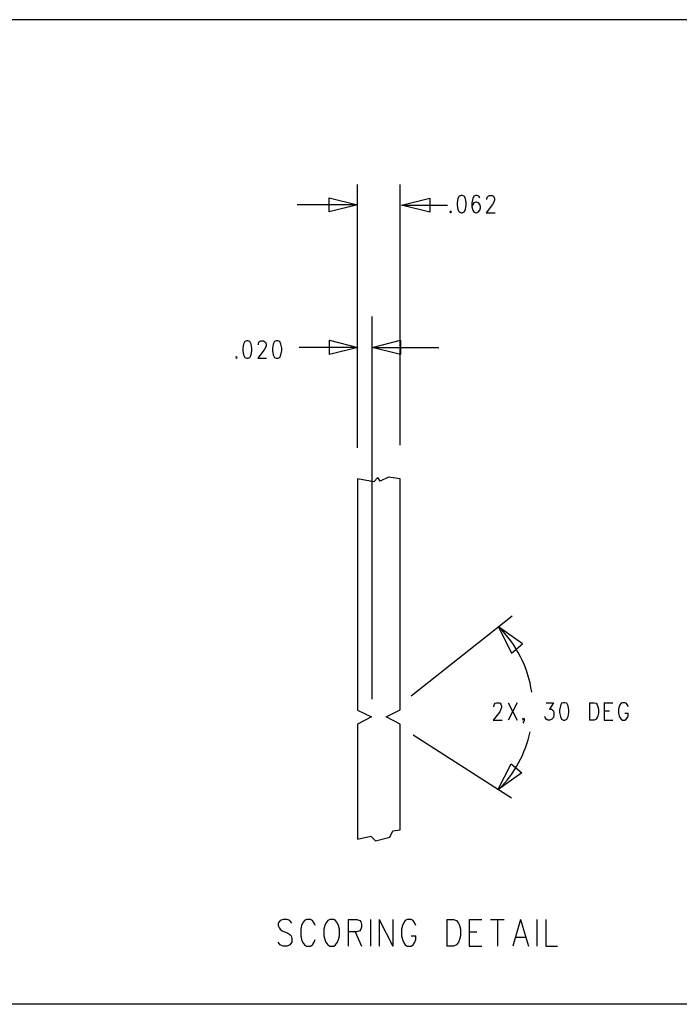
# Model space of a CAD drawing. Extents: x 11.9 to 28.1, y 10.8 to 21.2.
# Tile 15 of 45: x 18.6 to 20.9, y 10.8 to 14.3. Entities that reach past the tile are written whole.
import ezdxf

# ---------------------------------------------------------------- set-up
doc = ezdxf.new("R2010")
doc.units = 0
doc.header["$MEASUREMENT"] = 0
doc.layers.add('LAYNR1', color=2, linetype='Continuous')

msp = doc.modelspace()

# ---------------------------------------------------------------- linework, layer by layer
at = {"layer": 'LAYNR1', "color": 7}
for points in [[(23.448, 14.266), (18.463, 14.266)], [(19.799, 12.759), (19.799, 13.686)], [(19.949, 12.768), (19.949, 13.686)], [(19.799, 13.614), (19.699, 13.589), (19.699, 13.639), (19.799, 13.614), (19.586, 13.614)], [(19.953, 13.613), (20.053, 13.638), (20.053, 13.588), (19.953, 13.613), (20.115, 13.613)], [(20.229, 13.639), (20.226, 13.645), (20.22, 13.647), (20.215, 13.647), (20.208, 13.645), (20.204, 13.636), (20.201, 13.621), (20.201, 13.607), (20.204, 13.595), (20.208, 13.589), (20.215, 13.586), (20.217, 13.586), (20.224, 13.589), (20.229, 13.595), (20.231, 13.604), (20.231, 13.607), (20.229, 13.615), (20.224, 13.621), (20.217, 13.624), (20.215, 13.624), (20.208, 13.621), (20.204, 13.615), (20.201, 13.607)], [(20.254, 13.633), (20.254, 13.636), (20.256, 13.642), (20.258, 13.645), (20.263, 13.647), (20.272, 13.647), (20.277, 13.645), (20.279, 13.642), (20.281, 13.636), (20.281, 13.63), (20.279, 13.624), (20.274, 13.615), (20.251, 13.586), (20.283, 13.586)], [(19.85, 11.873), (19.85, 13.221)], [(19.45, 13.121), (19.45, 13.124), (19.452, 13.13), (19.454, 13.133), (19.459, 13.135), (19.468, 13.135), (19.472, 13.133), (19.475, 13.13), (19.477, 13.124), (19.477, 13.118), (19.475, 13.112), (19.47, 13.103), (19.448, 13.074), (19.479, 13.074)], [(19.8, 13.112), (19.7, 13.087), (19.7, 13.137), (19.8, 13.112), (19.593, 13.112)], [(19.85, 13.112), (19.95, 13.137), (19.95, 13.087), (19.85, 13.112), (20.085, 13.112)], [(19.988, 11.885), (20.343, 12.167)], [(20.278, 11.847), (20.278, 11.85), (20.281, 11.856), (20.283, 11.859), (20.288, 11.861), (20.297, 11.861), (20.301, 11.859), (20.303, 11.856), (20.306, 11.85), (20.306, 11.844), (20.303, 11.838), (20.299, 11.829), (20.276, 11.8), (20.308, 11.8)], [(20.329, 11.861), (20.36, 11.8)], [(20.36, 11.861), (20.329, 11.8)], [(20.463, 11.861), (20.488, 11.861), (20.474, 11.838), (20.481, 11.838), (20.485, 11.835), (20.488, 11.832), (20.49, 11.824), (20.49, 11.818), (20.488, 11.809), (20.483, 11.803), (20.476, 11.8), (20.469, 11.8), (20.463, 11.803), (20.46, 11.806), (20.458, 11.812)], [(20.615, 11.861), (20.615, 11.8)], [(20.615, 11.861), (20.631, 11.861), (20.638, 11.859), (20.642, 11.853), (20.644, 11.847), (20.647, 11.838), (20.647, 11.824), (20.644, 11.815), (20.642, 11.809), (20.638, 11.803), (20.631, 11.8), (20.615, 11.8)], [(20.667, 11.861), (20.667, 11.8)], [(20.667, 11.861), (20.697, 11.861)], [(20.751, 11.847), (20.749, 11.853), (20.744, 11.859), (20.74, 11.861), (20.731, 11.861), (20.726, 11.859), (20.722, 11.853), (20.719, 11.847), (20.717, 11.838), (20.717, 11.824), (20.719, 11.815), (20.722, 11.809), (20.726, 11.803), (20.731, 11.8), (20.74, 11.8), (20.744, 11.803), (20.749, 11.809), (20.751, 11.815), (20.751, 11.824)], [(20.667, 11.832), (20.685, 11.832)], [(20.74, 11.824), (20.751, 11.824)], [(20.385, 11.803), (20.383, 11.8), (20.381, 11.803), (20.383, 11.806), (20.385, 11.803), (20.385, 11.798), (20.383, 11.792), (20.381, 11.789)], [(20.667, 11.8), (20.697, 11.8)], [(19.994, 11.748), (20.341, 11.526)], [(19.568, 11.085), (19.561, 11.094), (19.551, 11.098), (19.537, 11.098), (19.527, 11.094), (19.52, 11.085), (19.52, 11.076), (19.524, 11.067), (19.527, 11.063), (19.534, 11.058), (19.554, 11.049), (19.561, 11.045), (19.565, 11.04), (19.568, 11.031), (19.568, 11.018), (19.561, 11.009), (19.551, 11.004), (19.537, 11.004), (19.527, 11.009), (19.52, 11.018)], [(19.65, 11.076), (19.646, 11.085), (19.64, 11.094), (19.633, 11.098), (19.619, 11.098), (19.612, 11.094), (19.605, 11.085), (19.602, 11.076), (19.599, 11.063), (19.599, 11.04), (19.602, 11.027), (19.605, 11.018), (19.612, 11.009), (19.619, 11.004), (19.633, 11.004), (19.64, 11.009), (19.646, 11.018), (19.65, 11.027)], [(19.766, 11.098), (19.766, 11.004)], [(19.766, 11.098), (19.796, 11.098), (19.807, 11.094), (19.81, 11.089), (19.813, 11.08), (19.813, 11.071), (19.81, 11.063), (19.807, 11.058), (19.796, 11.054), (19.766, 11.054)], [(19.844, 11.098), (19.844, 11.004)], [(19.875, 11.098), (19.875, 11.004)], [(19.875, 11.098), (19.923, 11.004)], [(19.923, 11.098), (19.923, 11.004)], [(20.004, 11.076), (20.001, 11.085), (19.994, 11.094), (19.987, 11.098), (19.974, 11.098), (19.967, 11.094), (19.96, 11.085), (19.957, 11.076), (19.953, 11.063), (19.953, 11.04), (19.957, 11.027), (19.96, 11.018), (19.967, 11.009), (19.974, 11.004), (19.987, 11.004), (19.994, 11.009), (20.001, 11.018), (20.004, 11.027), (20.004, 11.04)], [(20.113, 11.098), (20.113, 11.004)], [(20.113, 11.098), (20.137, 11.098), (20.147, 11.094), (20.154, 11.085), (20.158, 11.076), (20.161, 11.063), (20.161, 11.04), (20.158, 11.027), (20.154, 11.018), (20.147, 11.009), (20.137, 11.004), (20.113, 11.004)], [(20.192, 11.098), (20.192, 11.004)], [(20.192, 11.098), (20.236, 11.098)], [(20.267, 11.098), (20.315, 11.098)], [(20.291, 11.098), (20.291, 11.004)], [(20.372, 11.098), (20.345, 11.004)], [(20.372, 11.098), (20.4, 11.004)], [(20.43, 11.098), (20.43, 11.004)], [(20.461, 11.098), (20.461, 11.004), (20.502, 11.004)], [(19.79, 11.054), (19.813, 11.004)], [(19.987, 11.04), (20.004, 11.04)], [(20.192, 11.054), (20.219, 11.054)], [(20.355, 11.036), (20.39, 11.036)], [(20.192, 11.004), (20.236, 11.004)], [(28.093, 10.799), (11.892, 10.799)]]:
    msp.add_lwpolyline(points, dxfattribs=at)
for points in [[(20.163, 13.647), (20.156, 13.645), (20.152, 13.636), (20.149, 13.621), (20.149, 13.613), (20.152, 13.598), (20.156, 13.589), (20.163, 13.586), (20.167, 13.586), (20.174, 13.589), (20.179, 13.598), (20.181, 13.613), (20.181, 13.621), (20.179, 13.636), (20.174, 13.645), (20.167, 13.647), (20.163, 13.647)], [(20.126, 13.592), (20.124, 13.589), (20.126, 13.586), (20.129, 13.589), (20.126, 13.592)], [(19.409, 13.135), (19.402, 13.133), (19.397, 13.124), (19.395, 13.109), (19.395, 13.101), (19.397, 13.086), (19.402, 13.077), (19.409, 13.074), (19.413, 13.074), (19.42, 13.077), (19.425, 13.086), (19.427, 13.101), (19.427, 13.109), (19.425, 13.124), (19.42, 13.133), (19.413, 13.135), (19.409, 13.135)], [(19.513, 13.135), (19.507, 13.133), (19.502, 13.124), (19.5, 13.109), (19.5, 13.101), (19.502, 13.086), (19.507, 13.077), (19.513, 13.074), (19.518, 13.074), (19.525, 13.077), (19.529, 13.086), (19.532, 13.101), (19.532, 13.109), (19.529, 13.124), (19.525, 13.133), (19.518, 13.135), (19.513, 13.135)], [(19.372, 13.08), (19.37, 13.077), (19.372, 13.074), (19.375, 13.077), (19.372, 13.08)], [(19.799, 12.649), (19.799, 11.835), (19.848, 11.811), (19.799, 11.785), (19.799, 11.381), (19.846, 11.391), (19.862, 11.375), (19.912, 11.388), (19.923, 11.41), (19.949, 11.413), (19.949, 11.786), (19.899, 11.811), (19.949, 11.836), (19.949, 12.649), (19.908, 12.655), (19.879, 12.641), (19.87, 12.654), (19.856, 12.639), (19.799, 12.649)], [(20.295, 12.128), (20.341, 12.036), (20.379, 12.068), (20.295, 12.128)], [(20.524, 11.861), (20.517, 11.859), (20.513, 11.85), (20.51, 11.835), (20.51, 11.827), (20.513, 11.812), (20.517, 11.803), (20.524, 11.8), (20.528, 11.8), (20.535, 11.803), (20.54, 11.812), (20.542, 11.827), (20.542, 11.835), (20.54, 11.85), (20.535, 11.859), (20.528, 11.861), (20.524, 11.861)], [(20.293, 11.554), (20.339, 11.646), (20.377, 11.614), (20.293, 11.554)], [(19.701, 11.098), (19.694, 11.094), (19.687, 11.085), (19.684, 11.076), (19.68, 11.063), (19.68, 11.04), (19.684, 11.027), (19.687, 11.018), (19.694, 11.009), (19.701, 11.004), (19.715, 11.004), (19.721, 11.009), (19.728, 11.018), (19.732, 11.027), (19.735, 11.04), (19.735, 11.063), (19.732, 11.076), (19.728, 11.085), (19.721, 11.094), (19.715, 11.098), (19.701, 11.098)]]:
    msp.add_lwpolyline(points, close=True, dxfattribs=at)
for points in [[(20.412, 11.898, 0.161494), (20.295, 12.129)], [(20.296, 11.556, 0.145888), (20.406, 11.759)]]:
    msp.add_lwpolyline(points, format="xyb", dxfattribs=at)

doc.saveas('drawing.dxf')
